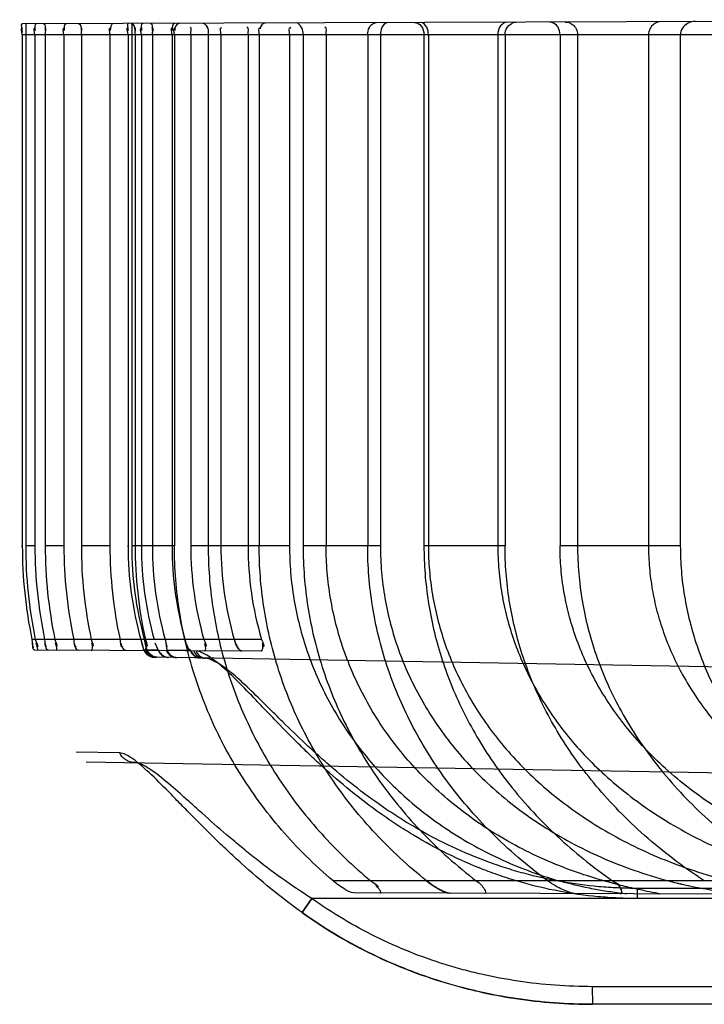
# Model space of a CAD drawing. Header units: millimetres. Extents: x 0 to 297, y 0 to 210.
# Tile 250 of 256: x 145.453 to 145.589, y 157.07 to 157.266. Entities that reach past the tile are written whole.
import ezdxf

# ---------------------------------------------------------------- set-up
doc = ezdxf.new("R2010")
doc.units = ezdxf.units.MM
doc.header["$LTSCALE"] = 16.335
doc.layers.add('INTFCLR_72935', color=7, linetype='CONTINUOUS')

msp = doc.modelspace()

# ---------------------------------------------------------------- linework, layer by layer
at = {"layer": 'INTFCLR_72935', "color": 9, "linetype": 'Continuous'}
for p, q in [((145.6927574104, 157.2659557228), (145.4537157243, 157.2651213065)), ((145.6998135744, 157.2629683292), (145.4536533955, 157.2629683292)), ((145.4535213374, 157.1614668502), (145.4536538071, 157.1614668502)), ((145.4561635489, 157.1614668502), (145.4543252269, 157.1614668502)), ((145.4619149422, 157.1614668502), (145.4581994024, 157.1614668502)), ((145.471057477, 157.1614668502), (145.4653772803, 157.1614668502)), ((145.4745213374, 157.1614683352), (145.4746589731, 157.1614683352)), ((145.4838482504, 157.1614668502), (145.4753768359, 157.1614683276)), ((145.5067196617, 157.1614683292), (145.487103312, 157.1614683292)), ((145.5247761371, 157.1614683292), (145.5094211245, 157.1614668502)), ((145.5495072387, 157.1614668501), (145.5334174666, 157.1614668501)), ((145.5843212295, 157.1614668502), (145.5604420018, 157.1614683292)), ((145.5011566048, 157.1429183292), (145.4555646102, 157.1429183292)), ((145.5010016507, 157.1406002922), (145.4561051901, 157.1407570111)), ((145.4776204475, 157.1408704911), (145.4777986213, 157.1408704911)), ((145.4783963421, 157.1408569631), (145.4806302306, 157.1408169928)), ((145.4870280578, 157.1407025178), (145.4824014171, 157.1407853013)), ((145.4795906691, 157.1393890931), (145.4802976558, 157.1393767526)), ((145.8396077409, 157.1331049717), (145.4803623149, 157.139375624)), ((145.4900593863, 157.1391716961), (145.4895833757, 157.1392146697)), ((145.4729899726, 157.1203664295), (145.4643257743, 157.1205223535)), ((145.4729899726, 157.1203664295), (145.4643257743, 157.1205223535)), ((145.466308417, 157.1186177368), (145.8151688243, 157.1125283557)), ((145.7568966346, 157.0949683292), (145.5153685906, 157.0949683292)), ((145.8396077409, 157.0914683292), (145.5194085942, 157.0925860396)), ((145.8396077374, 157.0934675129), (145.5758024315, 157.0934771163)), ((145.5758390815, 157.0914683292), (145.5758024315, 157.0934771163)), ((145.5111402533, 157.0914683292), (145.5091579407, 157.088638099)), ((145.5111402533, 157.0914683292), (145.5091579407, 157.088638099)), ((145.5092172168, 157.0886683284), (145.5111402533, 157.0914683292)), ((145.5092172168, 157.0886683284), (145.5111402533, 157.0914683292)), ((145.8396077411, 157.0914683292), (145.5111402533, 157.0914683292)), ((145.8186077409, 157.0739683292), (145.5669092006, 157.0739683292)), ((145.5669702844, 157.0704683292), (145.5669092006, 157.0739683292)), ((145.8396077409, 157.0704683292), (145.5669708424, 157.0704683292))]:
    msp.add_line(p, q, dxfattribs=at)
at = {"layer": 'INTFCLR_72935', "color": 6, "linetype": 'Continuous'}
for p, q in [((145.4543254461, 157.2651234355), (145.4543254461, 157.1614683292)), ((145.4753768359, 157.2651969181), (145.4753768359, 157.1614683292)), ((145.4536533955, 157.262968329), (145.4536533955, 157.1614683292)), ((145.4561631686, 157.262968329), (145.4561631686, 157.1614683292)), ((145.4581992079, 157.262968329), (145.4581992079, 157.1614683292)), ((145.4619150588, 157.262968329), (145.4619150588, 157.1614683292)), ((145.4653773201, 157.262968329), (145.4653773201, 157.1614683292)), ((145.4710574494, 157.262968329), (145.4710574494, 157.1614683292)), ((145.4746589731, 157.2629683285), (145.4746589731, 157.1614683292)), ((145.4760590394, 157.262968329), (145.4760590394, 157.1614683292)), ((145.4773070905, 157.2629683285), (145.4773070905, 157.1614683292)), ((145.4794842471, 157.2629683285), (145.4794842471, 157.1614683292)), ((145.4833927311, 157.2629683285), (145.4833927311, 157.1614683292)), ((145.4838477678, 157.262968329), (145.4838477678, 157.1614683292)), ((145.487103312, 157.2629683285), (145.487103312, 157.1614683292)), ((145.4905701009, 157.262968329), (145.4905701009, 157.1614683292)), ((145.4930931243, 157.2629683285), (145.4930931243, 157.1614683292)), ((145.498473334, 157.2629683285), (145.498473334, 157.1614683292)), ((145.5006940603, 157.262968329), (145.5006940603, 157.1614683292)), ((145.5067196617, 157.2629683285), (145.5067196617, 157.1614683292)), ((145.5094203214, 157.262968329), (145.5094203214, 157.1614683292)), ((145.5139919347, 157.2629683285), (145.5139919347, 157.1614683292)), ((145.5222353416, 157.262968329), (145.5222353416, 157.1614683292)), ((145.5247761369, 157.2629683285), (145.5247761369, 157.1614683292)), ((145.5334174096, 157.262968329), (145.5334174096, 157.1614683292)), ((145.5342974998, 157.2629683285), (145.5342974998, 157.1614683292)), ((145.5480768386, 157.2629683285), (145.5480768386, 157.1614683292)), ((145.5495065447, 157.262968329), (145.5495065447, 157.1614683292)), ((145.5604420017, 157.2629683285), (145.5604420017, 157.1614683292)), ((145.563913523, 157.262968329), (145.563913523, 157.1614683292)), ((145.5780073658, 157.2629683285), (145.5780073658, 157.1614683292)), ((145.5843221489, 157.262968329), (145.5843221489, 157.1614683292)), ((145.477162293, 157.1429183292), (145.477580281, 157.1415075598)), ((145.4778859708, 157.1429183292), (145.4782995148, 157.1413256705)), ((145.4820230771, 157.1429183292), (145.4823628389, 157.1414249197)), ((145.4777994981, 157.1408676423), (145.4773612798, 157.1422199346)), ((145.478396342, 157.1408569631), (145.4780841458, 157.1421809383)), ((145.4806302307, 157.1408169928), (145.48006033, 157.1421562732)), ((145.4807797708, 157.1406708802), (145.4806302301, 157.1408169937)), ((145.4824014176, 157.1407853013), (145.4822240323, 157.1421277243)), ((145.4823210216, 157.1406655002), (145.4824014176, 157.1407853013)), ((145.4871591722, 157.1406486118), (145.4870280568, 157.140702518))]:
    msp.add_line(p, q, dxfattribs=at)
at = {"layer": 'INTFCLR_72935', "color": 7, "linetype": 'Continuous'}
for p, q in [((145.4779102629, 157.1406018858), (145.4777387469, 157.1410151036)), ((145.4779102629, 157.1406018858), (145.4777387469, 157.1410151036)), ((145.4777994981, 157.1408676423), (145.4778864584, 157.1406809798)), ((145.4777994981, 157.1408676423), (145.4779048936, 157.1406207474)), ((145.4777994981, 157.1408676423), (145.4779048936, 157.1406207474)), ((145.478410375, 157.1406175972), (145.4783828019, 157.1409996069)), ((145.478410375, 157.1406175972), (145.4783828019, 157.1409996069)), ((145.4783829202, 157.1409857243), (145.4784003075, 157.1405989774)), ((145.4783829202, 157.1409857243), (145.4784003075, 157.1405989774)), ((145.4783953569, 157.1406792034), (145.478396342, 157.1408569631)), ((145.4797999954, 157.1393854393), (145.4797597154, 157.1393861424)), ((145.4802976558, 157.1393767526), (145.4803623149, 157.139375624))]:
    msp.add_line(p, q, dxfattribs=at)
for points in [[(145.497110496, 157.1406334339), (145.4970716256, 157.1406487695), (145.4970315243, 157.1406684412), (145.49699021, 157.140692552), (145.4969476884, 157.1407211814), (145.4969039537, 157.1407543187), (145.496859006, 157.1407919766)], [(145.497071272, 157.1406489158), (145.4971106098, 157.1406333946), (145.4971483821, 157.1406223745), (145.4971847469, 157.1406157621), (145.4972197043, 157.1406134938)]]:
    msp.add_lwpolyline(points, dxfattribs=at)
at = {"layer": 'INTFCLR_72935', "color": 6, "linetype": 'Continuous'}
for centre, radius, start, end in [((145.5446310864, 157.1614683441), 0.0909776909, 180.0000094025, 191.7648973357), ((145.5451202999, 157.1614684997), 0.09079485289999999, 180.0001075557, 191.7890283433), ((145.5465912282, 157.1614687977), 0.0904280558, 180.0002968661, 191.8377301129), ((145.5480742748, 157.1614692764), 0.0898750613, 180.000603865, 191.9119413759), ((145.5510474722, 157.161469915), 0.0891324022, 180.0010193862, 192.0130840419), ((145.5536038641, 157.1614740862), 0.0882266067, 180.0037387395, 192.1410660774), ((145.5535726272, 157.161470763), 0.0881952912, 180.001581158, 192.1432234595), ((145.558159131, 157.1614765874), 0.08710177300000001, 180.0054323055, 192.301978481), ((145.5581149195, 157.1614718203), 0.08705744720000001, 180.002297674, 192.3051127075), ((145.5446402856, 157.1614683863), 0.0699813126, 180.0000468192, 195.3712061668), ((145.5452052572, 157.1614689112), 0.0698284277, 180.0004774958, 195.4061395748), ((145.5618297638, 157.1614796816), 0.0857708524, 180.007583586, 192.4980493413), ((145.5617699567, 157.1614731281), 0.08571088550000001, 180.0032080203, 192.5024241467), ((145.546828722, 157.1614699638), 0.06952164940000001, 180.0013471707, 195.4767179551), ((145.5485431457, 157.1614715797), 0.0690589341, 180.0026968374, 195.5844283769), ((145.5518297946, 157.161473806), 0.0684371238, 180.0045852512, 195.7316051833), ((145.554755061, 157.1614767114), 0.0676518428, 180.0070990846, 195.9215791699), ((145.5597903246, 157.1614803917), 0.0666973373, 180.0103622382, 196.1588992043), ((145.5640393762, 157.1614849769), 0.0655662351, 180.0145478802, 196.4496624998)]:
    msp.add_arc(centre, radius, start, end, dxfattribs=at)
at = {"layer": 'INTFCLR_72935', "color": 7, "linetype": 'Continuous'}
for centre, radius, start, end in [((145.5441836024, 157.1078404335), 0.0164561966, 231.4628252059, 236.7351442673), ((145.5440913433, 157.1077130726), 0.0162990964, 231.437574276, 236.7374489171), ((145.6022933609, 157.1712886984), 0.0789704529, 255.1147150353, 258.0621028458)]:
    msp.add_arc(centre, radius, start, end, dxfattribs=at)
at = {"layer": 'INTFCLR_72935', "color": 6, "linetype": 'Continuous'}
for points in [[(145.4537157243, 157.2651213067), (145.4531355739, 157.2651192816), (145.4536544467, 157.2639620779), (145.4536544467, 157.263381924)], [(145.4536533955, 157.262968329), (145.4536533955, 157.2634355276), (145.4532001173, 157.264368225), (145.4536673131, 157.2643698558)], [(145.4561631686, 157.262968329), (145.4561631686, 157.2634396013), (145.4557540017, 157.2643791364), (145.4562252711, 157.2643807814)], [(145.4564235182, 157.2651307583), (145.4559653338, 157.2651291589), (145.4561816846, 157.2642358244), (145.4561816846, 157.2637776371)], [(145.457864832, 157.2651357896), (145.45832793, 157.2651374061), (145.4581743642, 157.2642445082), (145.4581743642, 157.2637814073)], [(145.4581992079, 157.262968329), (145.4581992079, 157.2634395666), (145.4585887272, 157.2643813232), (145.4581174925, 157.2643796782)], [(145.4619150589, 157.262968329), (145.4619150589, 157.2634402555), (145.4615532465, 157.2643781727), (145.4620251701, 157.2643798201)], [(145.4623841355, 157.2651515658), (145.4619059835, 157.2651498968), (145.4619486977, 157.2642629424), (145.4619486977, 157.2637847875)], [(145.4648276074, 157.2651600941), (145.4653172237, 157.2651618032), (145.4653375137, 157.2642722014), (145.4653375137, 157.2637825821)], [(145.4653773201, 157.262968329), (145.4653773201, 157.2634423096), (145.4657200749, 157.2643858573), (145.4652460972, 157.2643842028)], [(145.4710574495, 157.262968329), (145.4710574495, 157.2634444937), (145.4707422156, 157.2643860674), (145.4712183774, 157.2643877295)], [(145.4717556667, 157.2651842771), (145.4712422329, 157.2651824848), (145.4711065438, 157.2643008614), (145.4711065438, 157.2637874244)], [(145.4746589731, 157.2629683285), (145.4746589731, 157.2634513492), (145.4741910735, 157.2644156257), (145.4746740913, 157.2644173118)], [(145.4747269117, 157.2651946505), (145.4742645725, 157.2651930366), (145.4746635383, 157.2642714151), (145.4746635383, 157.2638090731)], [(145.4752690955, 157.2651965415), (145.4757997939, 157.2651983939), (145.4760036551, 157.2643147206), (145.4760036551, 157.263784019)], [(145.4760590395, 157.262968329), (145.4760590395, 157.2634465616), (145.4763540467, 157.2643929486), (145.4758758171, 157.2643912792)], [(145.4773070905, 157.2629683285), (145.4773070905, 157.2634555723), (145.4768876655, 157.2644267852), (145.4773749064, 157.264428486)], [(145.4775918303, 157.2652046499), (145.4771170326, 157.2652029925), (145.4773273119, 157.2642798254), (145.4773273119, 157.2638050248)], [(145.4791177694, 157.2652099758), (145.479598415, 157.2652116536), (145.479457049, 157.264289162), (145.479457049, 157.2638085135)], [(145.4794842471, 157.2629683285), (145.4794842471, 157.2634556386), (145.4798820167, 157.2644292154), (145.4793947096, 157.2644275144)], [(145.4833927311, 157.2629683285), (145.4833927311, 157.2634561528), (145.4830252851, 157.2644251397), (145.4835131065, 157.2644268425)], [(145.4839069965, 157.2652266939), (145.4834091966, 157.2652249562), (145.4834294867, 157.2643094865), (145.4834294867, 157.2638116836)], [(145.4838477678, 157.262968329), (145.4838477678, 157.2634494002), (145.4835809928, 157.2643938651), (145.4840620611, 157.2643955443)], [(145.4848082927, 157.2652298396), (145.4842413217, 157.2652278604), (145.4839120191, 157.2643511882), (145.4839120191, 157.2637842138)], [(145.487103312, 157.2629683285), (145.487103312, 157.2634582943), (145.4874494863, 157.2644328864), (145.4869595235, 157.2644311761)], [(145.4895004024, 157.2652462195), (145.4899713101, 157.2652478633), (145.4904096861, 157.2646359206), (145.4904096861, 157.26416501)], [(145.4905701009, 157.262968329), (145.4905701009, 157.2634531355), (145.4908149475, 157.2644045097), (145.490330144, 157.2644028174)], [(145.4930931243, 157.2629683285), (145.4930931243, 157.2634603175), (145.4927772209, 157.2644320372), (145.493269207, 157.2644337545)], [(145.498473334, 157.2629683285), (145.498473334, 157.2634633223), (145.4987666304, 157.2644412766), (145.4982716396, 157.2644395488)], [(145.5006940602, 157.262968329), (145.5006940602, 157.2634560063), (145.5004789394, 157.2644040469), (145.5009666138, 157.2644057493)], [(145.5019686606, 157.265289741), (145.501448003, 157.2652879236), (145.5008778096, 157.2646924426), (145.5008778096, 157.2641717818)], [(145.5067196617, 157.2629683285), (145.5067196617, 157.2634650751), (145.5064576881, 157.2644382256), (145.5069544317, 157.2644399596)], [(145.5139919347, 157.2629683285), (145.5139919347, 157.2634688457), (145.5142289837, 157.2644483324), (145.5137284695, 157.2644465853)], [(145.4555646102, 157.1429183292), (145.4556709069, 157.1424079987), (145.4553915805, 157.1413955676), (145.4559128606, 157.141393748)], [(145.4562406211, 157.1429183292), (145.4563482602, 157.1424026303), (145.4570634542, 157.1413640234), (145.4565366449, 157.1413658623)], [(145.4580863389, 157.1429183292), (145.458193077, 157.1424090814), (145.4579680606, 157.141411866), (145.4584883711, 157.1414100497)], [(145.460134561, 157.1429183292), (145.460232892, 157.1424521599), (145.4608391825, 157.1415057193), (145.4603627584, 157.1415073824)], [(145.4638670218, 157.1429183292), (145.4639760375, 157.1424059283), (145.4638040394, 157.1414176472), (145.4643279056, 157.1414158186)], [(145.4673506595, 157.1429183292), (145.4674521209, 157.1424466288), (145.4680186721, 157.1414811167), (145.4675361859, 157.1414828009)], [(145.473057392, 157.1429183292), (145.4731736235, 157.1423851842), (145.4730587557, 157.1413773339), (145.4736044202, 157.1413754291)], [(145.478091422, 157.1429183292), (145.4781965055, 157.1424440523), (145.4787197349, 157.1414662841), (145.478233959, 157.1414679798)], [(145.4859560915, 157.1429183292), (145.4861052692, 157.1423884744), (145.4861032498, 157.141701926), (145.4865470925, 157.1413763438)], [(145.4896983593, 157.1429183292), (145.4898378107, 157.1424291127), (145.4905003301, 157.141418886), (145.4899916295, 157.1414206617)], [(145.5011566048, 157.1429183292), (145.501301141, 157.1424280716), (145.5019177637, 157.1414037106), (145.5014066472, 157.1414054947)], [(145.4561051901, 157.1407570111), (145.455622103, 157.1407586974), (145.4558288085, 157.1416840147), (145.4557302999, 157.1421569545)], [(145.4565850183, 157.1407553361), (145.457067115, 157.1407536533), (145.4564863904, 157.1417162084), (145.4563878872, 157.1421881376)], [(145.4588322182, 157.1407474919), (145.4583533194, 157.1407491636), (145.458385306, 157.1416080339), (145.4582870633, 157.1420767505)], [(145.4602838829, 157.1407424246), (145.4607611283, 157.1407407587), (145.4603718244, 157.1417071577), (145.460273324, 157.1421741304)], [(145.4648361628, 157.1407265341), (145.4643245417, 157.14072832), (145.4641955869, 157.1415669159), (145.4640891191, 157.1420673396)], [(145.4672978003, 157.1407179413), (145.4677859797, 157.1407162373), (145.467583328, 157.1416937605), (145.4674806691, 157.1421710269)], [(145.4742786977, 157.1406935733), (145.4737140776, 157.1406955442), (145.4734182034, 157.1415229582), (145.4732979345, 157.142074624)], [(145.4778197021, 157.1406812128), (145.4783330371, 157.1406794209), (145.4783245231, 157.1416688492), (145.4782134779, 157.1421700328)], [(145.4870280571, 157.1407025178), (145.4866108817, 157.1410085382), (145.4863883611, 157.1415464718), (145.4862481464, 157.1420444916)], [(145.4897785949, 157.1406394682), (145.4902784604, 157.1406377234), (145.4900249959, 157.1416543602), (145.4898879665, 157.14213508)], [(145.5010016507, 157.1406002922), (145.5015254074, 157.140598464), (145.5014885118, 157.1416322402), (145.5013404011, 157.1421346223)], [(145.5228698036, 157.0949683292), (145.5233197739, 157.0945963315), (145.5247472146, 157.0937854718), (145.5241633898, 157.0937875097)], [(145.5246395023, 157.0925677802), (145.5252349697, 157.0925657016), (145.5242611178, 157.0937663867), (145.5238021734, 157.0941458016)]]:
    msp.add_open_spline(points, degree=3, dxfattribs=at)
for points, knots in [([(145.5094203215, 157.262968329), (145.5094203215, 157.2634604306), (145.5093004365, 157.2644088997), (145.5084847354, 157.2653124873), (145.5080091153, 157.2653108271)], [0, 0, 0, 0, 0.5085141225, 1, 1, 1, 1]), ([(145.5222353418, 157.262968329), (145.5222353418, 157.2634633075), (145.5224009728, 157.264509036), (145.523359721, 157.2653644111), (145.5239059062, 157.2653663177)], [0, 0, 0, 0, 0.4754073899, 1, 1, 1, 1]), ([(145.5261982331, 157.2653743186), (145.5257023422, 157.2653725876), (145.5248863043, 157.2644229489), (145.524776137, 157.2634599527), (145.524776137, 157.2629683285)], [0, 0, 0, 0, 0.5021618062, 1, 1, 1, 1]), ([(145.5315652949, 157.2653930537), (145.5320543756, 157.2653947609), (145.5331334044, 157.264724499), (145.5334174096, 157.2635751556), (145.5334174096, 157.262968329)], [0, 0, 0, 0, 0.4462807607, 1, 1, 1, 1]), ([(145.5342974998, 157.2629683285), (145.5342974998, 157.2634755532), (145.5341485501, 157.2644975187), (145.5332374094, 157.2653988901), (145.5327152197, 157.2653970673)], [0, 0, 0, 0, 0.4927298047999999, 1, 1, 1, 1]), ([(145.5499648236, 157.2654572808), (145.5494634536, 157.2654555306), (145.5483577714, 157.2647703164), (145.5480768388, 157.2635894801), (145.5480768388, 157.2629683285)], [0, 0, 0, 0, 0.4466476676, 1, 1, 1, 1]), ([(145.5495065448, 157.262968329), (145.5495065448, 157.2634699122), (145.5497967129, 157.2646926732), (145.5510171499, 157.2654609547), (145.5517099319, 157.265463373)], [0, 0, 0, 0, 0.4199565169, 1, 1, 1, 1]), ([(145.5604420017, 157.2629683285), (145.5604420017, 157.2634805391), (145.5601731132, 157.2646793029), (145.5589974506, 157.2654888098), (145.5583329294, 157.2654864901)], [0, 0, 0, 0, 0.4352808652, 1, 1, 1, 1]), ([(145.561448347, 157.2654973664), (145.5619468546, 157.2654991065), (145.5632465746, 157.2650905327), (145.563913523, 157.2637394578), (145.563913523, 157.262968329)], [0, 0, 0, 0, 0.3926395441, 1, 1, 1, 1]), ([(145.5805507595, 157.265564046), (145.580028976, 157.2655622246), (145.5786872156, 157.2651483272), (145.5780073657, 157.2637540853), (145.5780073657, 157.2629683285)], [0, 0, 0, 0, 0.3990587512, 1, 1, 1, 1]), ([(145.5873129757, 157.2655876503), (145.5867826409, 157.265585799), (145.5853461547, 157.2653014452), (145.5843221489, 157.2638577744), (145.5843221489, 157.262968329)], [0, 0, 0, 0, 0.373534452, 1, 1, 1, 1]), ([(145.5153685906, 157.0949683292), (145.5135190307, 157.0965390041), (145.5099632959, 157.0998009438), (145.5050565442, 157.1050591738), (145.5006321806, 157.1106118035), (145.4967058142, 157.1164221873), (145.4932889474, 157.122451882), (145.490386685, 157.1286711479), (145.4880049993, 157.1350475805), (145.4861486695, 157.1415487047), (145.4848215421, 157.1481408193), (145.4840246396, 157.1547904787), (145.483847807, 157.1592453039), (145.4838477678, 157.1614683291)], [0, 0, 0, 0, 0.09585162, 0.1903843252, 0.2838269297, 0.3760165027, 0.4671130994, 0.5573134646, 0.6468418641, 0.7357105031, 0.8241056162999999, 0.9121859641, 1, 1, 1, 1]), ([(145.4905701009, 157.1614683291), (145.4905701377, 157.1594279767), (145.4907223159, 157.1553418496), (145.4914077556, 157.1492407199), (145.4925483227, 157.1431872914), (145.4941423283, 157.137209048), (145.4961873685, 157.1313281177), (145.4986811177, 157.1255663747), (145.5016200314, 157.1199499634), (145.5050004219, 157.1145018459), (145.5088180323, 157.1092460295), (145.5130685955, 157.1042077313), (145.5177487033, 157.0994087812), (145.5211176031, 157.0964169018), (145.5228698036, 157.0949683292)], [0, 0, 0, 0, 0.0801442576, 0.1604369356, 0.2409453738, 0.321879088, 0.4032413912, 0.4852916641, 0.5682634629, 0.6520056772, 0.7369145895, 0.8231989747, 0.9106998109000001, 1, 1, 1, 1]), ([(145.5339310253, 157.0949683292), (145.5321081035, 157.096428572), (145.5286057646, 157.0994434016), (145.5237452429, 157.1042887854), (145.5193441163, 157.1093732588), (145.5154047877, 157.1146668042), (145.5119299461, 157.1201424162), (145.5089222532, 157.1257722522), (145.506379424, 157.1315336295), (145.5043016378, 157.1374000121), (145.5026876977, 157.1433497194), (145.5015365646, 157.1493611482), (145.5008469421, 157.1554063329), (145.5006940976, 157.1594508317), (145.5006940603, 157.1614683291)], [0, 0, 0, 0, 0.0911202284, 0.1800985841, 0.2675184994, 0.3532283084, 0.4372875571, 0.5202852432, 0.6020070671, 0.6827408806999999, 0.7628486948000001, 0.8422794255, 0.921292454, 1, 1, 1, 1]), ([(145.5067196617, 157.1614683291), (145.5067196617, 157.1596986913), (145.5068666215, 157.156155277), (145.5075289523, 157.1508670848), (145.5086316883, 157.1456347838), (145.5101705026, 157.140481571), (145.5121411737, 157.1354417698), (145.514541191, 157.1305342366), (145.5173629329, 157.1257902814), (145.5206030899, 157.1212309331), (145.5242513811, 157.1168884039), (145.5283015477, 157.1127869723), (145.5327397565, 157.1089580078), (145.53755872, 157.1054258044), (145.5427369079, 157.1022253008), (145.5482652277, 157.099378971), (145.5541183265, 157.0969195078), (145.5581833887, 157.0955706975), (145.5602588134, 157.0949683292)], [0, 0, 0, 0, 0.0579364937, 0.1159506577, 0.1742924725, 0.2327980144, 0.291825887, 0.3512558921, 0.4114517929, 0.472336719, 0.5341796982, 0.59693541, 0.6608494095, 0.7258819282, 0.7923435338, 0.8599421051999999, 0.9292482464, 1, 1, 1, 1]), ([(145.5094203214, 157.1614683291), (145.5094203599, 157.1594460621), (145.5095785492, 157.1553941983), (145.5102913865, 157.1493434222), (145.5114791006, 157.1433341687), (145.5131415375, 157.1373941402), (145.5152798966, 157.1315407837), (145.5178956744, 157.1257943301), (145.5209904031, 157.1201784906), (145.5245697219, 157.114711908), (145.5286357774, 157.109419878), (145.5331886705, 157.1043306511), (145.5382395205, 157.099464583), (145.54188336, 157.0964392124), (145.5437892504, 157.0949683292)], [0, 0, 0, 0, 0.0782378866, 0.1566901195, 0.2354847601, 0.3149811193, 0.3950906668, 0.4763403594, 0.5590115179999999, 0.6429221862, 0.7288937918, 0.8169637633, 0.9068592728, 1, 1, 1, 1]), ([(145.5691870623, 157.0949683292), (145.5670100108, 157.0955775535), (145.562740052, 157.0969464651), (145.5565896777, 157.0994553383), (145.5507930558, 157.102365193), (145.5453869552, 157.1056347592), (145.540387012, 157.1092306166), (145.5358038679, 157.1131194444), (145.5316480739, 157.1172663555), (145.5279226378, 157.1216442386), (145.5246350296, 157.1262178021), (145.5217855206, 157.1309615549), (145.5193755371, 157.1358470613), (145.5174065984, 157.1408473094), (145.5158774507, 157.1459380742), (145.5147875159, 157.1510865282), (145.5141361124, 157.1562709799), (145.5139919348, 157.1597387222), (145.5139919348, 157.1614683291)], [0, 0, 0, 0, 0.0730252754, 0.1446783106, 0.2143584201, 0.2823214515, 0.3485485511, 0.4130866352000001, 0.4762712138, 0.5379837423, 0.5985691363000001, 0.6580115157, 0.7165353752, 0.7743372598, 0.831400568, 0.8880401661, 0.9441298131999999, 1, 1, 1, 1]), ([(145.5579821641, 157.0949683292), (145.5559736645, 157.0964514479), (145.5521315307, 157.0995083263), (145.5468082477, 157.1044392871), (145.54202663, 157.1095956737), (145.5377801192, 157.1149435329), (145.5340645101, 157.120449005), (145.5308694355, 157.1260865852), (145.528184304, 157.1318340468), (145.5260006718, 157.13766878), (145.5243119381, 157.1435686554), (145.5231112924, 157.1495177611), (145.5223941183, 157.1554879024), (145.5222353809, 157.1594793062), (145.5222353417, 157.1614683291)], [0, 0, 0, 0, 0.0956042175, 0.1878011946, 0.277598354, 0.3646148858, 0.4490293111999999, 0.5316751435, 0.6124918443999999, 0.6916911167, 0.7699821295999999, 0.8472326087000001, 0.9238370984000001, 1, 1, 1, 1]), ([(145.5247761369, 157.1614683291), (145.5247761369, 157.159733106), (145.5249255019, 157.15625795), (145.5255989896, 157.1510687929), (145.5267219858, 157.1459288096), (145.5282925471, 157.1408576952), (145.530309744, 157.1358840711), (145.5327750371, 157.1310291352), (145.5356901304, 157.1263120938), (145.5390525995, 157.1217647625), (145.5428699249, 157.1174031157), (145.5471319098, 157.1132689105), (145.5518498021, 157.109378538), (145.5570103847, 157.105774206), (145.5626187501, 157.1024833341), (145.5686661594, 157.0995425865), (145.5751529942, 157.096985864), (145.5796793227, 157.0955917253), (145.5820070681, 157.0949683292)], [0, 0, 0, 0, 0.05513505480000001, 0.1103607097, 0.1660682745, 0.2220981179, 0.2788395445, 0.3363987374, 0.3949040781, 0.4548266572, 0.5158904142, 0.5788682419, 0.6432825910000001, 0.7099828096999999, 0.7786635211, 0.8496848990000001, 0.9234316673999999, 1, 1, 1, 1]), ([(145.5334174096, 157.1614683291), (145.5334174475, 157.1596246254), (145.5335593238, 157.1559302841), (145.5341991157, 157.1504067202), (145.5352664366, 157.144913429), (145.5367633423, 157.1394648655), (145.5386952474, 157.1340711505), (145.5410659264, 157.1287524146), (145.5438863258, 157.1235137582), (145.5471611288, 157.1183802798), (145.550908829, 157.1133595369), (145.5551396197, 157.108473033), (145.5598636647, 157.1037466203), (145.5651116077, 157.0991912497), (145.5688840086, 157.0963546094), (145.5708627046, 157.0949683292)], [0, 0, 0, 0, 0.0696909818, 0.1395844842, 0.2099873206, 0.2810090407, 0.3529635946, 0.4263443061, 0.5009139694, 0.5776514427, 0.6562991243, 0.7375271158, 0.8217605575, 0.9086768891, 1, 1, 1, 1]), ([(145.5342974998, 157.1614683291), (145.5342974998, 157.1598555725), (145.5344310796, 157.1566262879), (145.5350333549, 157.1518012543), (145.536039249, 157.1470097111), (145.5374475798, 157.1422746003), (145.5392614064, 157.1376046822), (145.541478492, 157.1330367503), (145.5441099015, 157.1285668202), (145.5471495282, 157.1242328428), (145.5506160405, 157.1200356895), (145.5545055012, 157.1160103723), (145.5588283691, 157.112176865), (145.563588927, 157.1085620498), (145.5687919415, 157.1051956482), (145.5744401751, 157.1021097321), (145.5805427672, 157.0993336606), (145.5871074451, 157.0969021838), (145.5916916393, 157.095568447), (145.5940550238, 157.0949683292)], [0, 0, 0, 0, 0.0502076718, 0.1004829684, 0.1512123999, 0.202452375, 0.254105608, 0.3070045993, 0.3603502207, 0.4154150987, 0.4716304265, 0.5296464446, 0.5894967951, 0.6513269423, 0.7155570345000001, 0.7822425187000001, 0.8515171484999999, 0.9240891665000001, 1, 1, 1, 1]), ([(145.5480768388, 157.1614683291), (145.5480768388, 157.1598793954), (145.5482119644, 157.1566975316), (145.5488213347, 157.1519424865), (145.5498407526, 157.147213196), (145.5512697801, 157.1425377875), (145.5531129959, 157.1379200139), (145.5553704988, 157.1333945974), (145.5580585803, 157.1289559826), (145.5611803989, 157.1246317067), (145.564749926, 157.120438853), (145.5687858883, 157.1163910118), (145.5732838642, 157.1125329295), (145.5782828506, 157.1088686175), (145.5837685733, 157.1054514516), (145.5897835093, 157.1022977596), (145.5963262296, 157.0994540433), (145.6034445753, 157.0969500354), (145.6084318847, 157.0955840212), (145.6110204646, 157.0949683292)], [0, 0, 0, 0, 0.04821679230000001, 0.0965044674, 0.1453076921, 0.1948477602, 0.2446870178, 0.2960153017, 0.3481358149, 0.4019819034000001, 0.4576846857, 0.5150568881, 0.5752645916, 0.63732814, 0.7029646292, 0.7712006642, 0.8432372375, 0.9192572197, 1, 1, 1, 1]), ([(145.5890843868, 157.0949683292), (145.5869674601, 157.0963601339), (145.5828982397, 157.0992364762), (145.5772381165, 157.1038770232), (145.5721502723, 157.1087131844), (145.5676412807, 157.1136835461), (145.5636780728, 157.1187716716), (145.5602452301, 157.1239469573), (145.5573123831, 157.1292029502), (145.5548672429, 157.1345102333), (145.5528897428, 157.1398647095), (145.5513676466, 157.1452509), (145.5502901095, 157.1506533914), (145.5496483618, 157.1560623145), (145.5495065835, 157.1596710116), (145.5495065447, 157.1614683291)], [0, 0, 0, 0, 0.09420037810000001, 0.1851070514, 0.2719172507, 0.3549664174, 0.4344014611, 0.5114976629, 0.5856535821, 0.6579783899, 0.7285523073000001, 0.7976725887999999, 0.8658802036, 0.933171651, 1, 1, 1, 1]), ([(145.6275024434, 157.0949683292), (145.6246405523, 157.0955953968), (145.6191208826, 157.0969950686), (145.6112354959, 157.0995923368), (145.6040344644, 157.1025541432), (145.5974641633, 157.1058408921), (145.591550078, 157.1093786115), (145.5862003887, 157.1131660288), (145.581458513, 157.1171131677), (145.5772302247, 157.1212446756), (145.5735419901, 157.1254812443), (145.5703343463, 157.1298447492), (145.5676134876, 157.1342709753), (145.5653519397, 157.1387564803), (145.563531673, 157.1432803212), (145.5621382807, 157.1478175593), (145.5611542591, 157.152371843), (145.5605700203, 157.1569188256), (145.5604420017, 157.1599560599), (145.5604420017, 157.1614683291)], [0, 0, 0, 0, 0.0860399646, 0.1670737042, 0.2436162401, 0.3144966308, 0.3826285, 0.4457983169, 0.5068027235, 0.563622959, 0.6192288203, 0.6715731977, 0.7224889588, 0.7716324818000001, 0.818920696, 0.8655254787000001, 0.9108522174, 0.9555886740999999, 1, 1, 1, 1]), ([(145.5639135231, 157.1614683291), (145.5639135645, 157.1596554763), (145.5640661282, 157.1560209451), (145.5647548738, 157.150582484), (145.5659059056, 157.145170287), (145.5675260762, 157.1397874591), (145.5696246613, 157.1344492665), (145.572217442, 157.1291610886), (145.5753274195, 157.1239254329), (145.5789698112, 157.1187713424), (145.5831757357, 157.1137084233), (145.5879576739, 157.1087728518), (145.5933824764, 157.1039515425), (145.5994914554, 157.0992812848), (145.6039157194, 157.0963812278), (145.6062404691, 157.0949683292)], [0, 0, 0, 0, 0.0659665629, 0.1321870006, 0.1992551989, 0.2670757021, 0.3365090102, 0.4077409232, 0.4811554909, 0.5578687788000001, 0.6371571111, 0.7204276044, 0.8076977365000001, 0.9010082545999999, 1, 1, 1, 1]), ([(145.5780073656, 157.1614683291), (145.5780073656, 157.1600271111), (145.5781315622, 157.1571340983), (145.5786924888, 157.1528107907), (145.5796302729, 157.1485011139), (145.5809493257, 157.1442228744), (145.5826556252, 157.1399876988), (145.5847662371, 157.1357854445), (145.5872897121, 157.1316443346), (145.5902468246, 157.1275658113), (145.5936596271, 157.1235603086), (145.5975439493, 157.1196611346), (145.6019610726, 157.1158508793), (145.6068865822, 157.1122035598), (145.6124410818, 157.1086843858), (145.6185840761, 157.1053811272), (145.6254438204, 157.1022859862), (145.6330142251, 157.0994708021), (145.6414672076, 157.0969519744), (145.6474338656, 157.0955891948), (145.6505863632, 157.0949683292)], [0, 0, 0, 0, 0.0405302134, 0.0813143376, 0.1224569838, 0.1644135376, 0.2070668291, 0.250714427, 0.2965118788, 0.3432907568, 0.3922413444, 0.4443486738, 0.4979133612, 0.5561428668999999, 0.6165462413, 0.6826768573, 0.7521219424, 0.8280242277, 0.909641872, 1, 1, 1, 1]), ([(145.5843221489, 157.1614683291), (145.5843221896, 157.1598053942), (145.5844597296, 157.1564729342), (145.5850809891, 157.1514798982), (145.5861199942, 157.1465081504), (145.5875856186, 157.1415467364), (145.5894829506, 157.1366240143), (145.5918390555, 157.1317138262), (145.5946590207, 157.1268559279), (145.5979884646, 157.1220210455), (145.6018356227, 157.1172540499), (145.6062486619, 157.1125521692), (145.6112429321, 157.1079521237), (145.6169028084, 157.1034368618), (145.6232893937, 157.0990363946), (145.6279029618, 157.0963036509), (145.6303313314, 157.0949683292)], [0, 0, 0, 0, 0.0587559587, 0.1176869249, 0.1775873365, 0.2380122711, 0.3002795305, 0.3637904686, 0.4302443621, 0.4985418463, 0.5710083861, 0.6464757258, 0.7261783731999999, 0.8107092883, 0.9020827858, 1, 1, 1, 1]), ([(145.5194085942, 157.0925860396), (145.5188437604, 157.0925880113), (145.5174185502, 157.0934849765), (145.5161369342, 157.0943158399), (145.5153685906, 157.0949683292)], [0, 0, 0, 0, 0.3591165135, 1, 1, 1, 1]), ([(145.5437892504, 157.0949683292), (145.5441930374, 157.094656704), (145.5448450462, 157.0943556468), (145.5459727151, 157.092493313), (145.545451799, 157.0924951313)], [0, 0, 0, 0, 0.4947301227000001, 1, 1, 1, 1]), ([(145.5635905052, 157.092431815), (145.5631260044, 157.0924334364), (145.5622138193, 157.092701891), (145.5608906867, 157.0932330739), (145.5594607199, 157.0939737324), (145.5584961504, 157.0945887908), (145.5579821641, 157.0949683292)], [0, 0, 0, 0, 0.2243253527, 0.4487052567, 0.691438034, 1, 1, 1, 1]), ([(145.5724326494, 157.09240095), (145.5728844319, 157.092399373), (145.5723335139, 157.0944226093), (145.5713895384, 157.0945992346), (145.5708627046, 157.0949683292)], [0, 0, 0, 0, 0.4125718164, 1, 1, 1, 1]), ([(145.5708627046, 157.0949683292), (145.5713107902, 157.0946543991), (145.5721379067, 157.0944250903), (145.572958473, 157.0923991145), (145.5724326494, 157.09240095)], [0, 0, 0, 0, 0.5099196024, 1, 1, 1, 1])]:
    msp.add_open_spline(points, degree=3, knots=knots, dxfattribs=at)
at = {"layer": 'INTFCLR_72935', "color": 7, "linetype": 'Continuous'}
for points, knots in [([(145.4957277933, 157.1429183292), (145.4958529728, 157.1424849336), (145.4961917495, 157.1417154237), (145.4967391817, 157.1406128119), (145.4972197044, 157.1406134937)], [0, 0, 0, 0, 0.4842150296, 1, 1, 1, 1]), ([(145.4778924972, 157.140699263), (145.4779336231, 157.1406090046), (145.4782965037, 157.1399168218), (145.4791146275, 157.1393974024), (145.4797999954, 157.1393854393)], [0, 0, 0, 0, 0.1264068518, 1, 1, 1, 1]), ([(145.4783828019, 157.1409996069), (145.4784985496, 157.140558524), (145.4790079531, 157.1397164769), (145.4799441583, 157.1393829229), (145.4804002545, 157.1393749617)], [0, 0, 0, 0, 0.4999186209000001, 1, 1, 1, 1]), ([(145.4803953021, 157.1393750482), (145.4799421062, 157.1393829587), (145.4790140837, 157.1397107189), (145.478490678, 157.1405442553), (145.4783829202, 157.1409857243)], [0, 0, 0, 0, 0.4993582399, 1, 1, 1, 1]), ([(145.5386264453, 157.0925192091), (145.538133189, 157.0925194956), (145.5369899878, 157.0930196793), (145.5354407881, 157.0938514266), (145.5343865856, 157.0946038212), (145.5339320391, 157.0949680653)], [0, 0, 0, 0, 0.2771685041, 0.6726937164, 1, 1, 1, 1]), ([(145.5339332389, 157.0949673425), (145.5343799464, 157.0946094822), (145.5352638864, 157.0939736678), (145.5367983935, 157.0931231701), (145.5379287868, 157.0925178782), (145.5386264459, 157.0925186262)], [0, 0, 0, 0, 0.3219525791, 0.6075491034, 1, 1, 1, 1]), ([(145.5386262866, 157.0925189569), (145.5381328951, 157.0925206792), (145.5369129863, 157.0930514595), (145.5358079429, 157.0936552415), (145.5351516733, 157.0940843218)], [0, 0, 0, 0, 0.3862230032, 1, 1, 1, 1]), ([(145.5736549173, 157.0923966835), (145.573148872, 157.0924026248), (145.5721052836, 157.0925607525), (145.5705130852, 157.0927627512), (145.5689691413, 157.0930110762), (145.567423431, 157.0932825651), (145.5657779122, 157.093603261), (145.5638051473, 157.0940331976), (145.561928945, 157.0944982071), (145.5607054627, 157.0948390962), (145.5602588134, 157.0949683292)], [0, 0, 0, 0, 0.1111527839, 0.2308336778, 0.3528907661, 0.4544545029, 0.5755439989, 0.7210662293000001, 0.8978765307, 1, 1, 1, 1]), ([(145.5801102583, 157.09237415), (145.5805774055, 157.0923759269), (145.5781032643, 157.0927937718), (145.5772568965, 157.0929955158), (145.5754064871, 157.0933833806), (145.573827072, 157.0937540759), (145.5716708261, 157.0942886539), (145.5701699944, 157.094692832), (145.5691870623, 157.0949683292)], [0, 0, 0, 0, 0.1247981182, 0.2793299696, 0.4108290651, 0.5833480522, 0.7272929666, 1, 1, 1, 1]), ([(145.5820070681, 157.0949683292), (145.5825150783, 157.0948328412), (145.5834880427, 157.0945836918), (145.585269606, 157.0941670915), (145.5872140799, 157.0937600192), (145.5892603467, 157.09338398), (145.5909704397, 157.0931027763), (145.5925861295, 157.0928635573), (145.5940884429, 157.0926609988), (145.5958202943, 157.0924696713), (145.596975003, 157.0923202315), (145.5976807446, 157.0923128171)], [0, 0, 0, 0, 0.0990909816, 0.1892727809, 0.3448110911, 0.473452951, 0.5813641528, 0.6714167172, 0.7812904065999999, 0.8669820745, 1, 1, 1, 1])]:
    msp.add_open_spline(points, degree=3, knots=knots, dxfattribs=at)
for points in [[(145.4957277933, 157.1429183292), (145.4958879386, 157.1423712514), (145.4959767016, 157.1417209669), (145.4964094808, 157.1413499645)], [(145.4777387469, 157.1410151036), (145.4779166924, 157.1401686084), (145.4788939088, 157.1394012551), (145.4797587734, 157.1393861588)], [(145.4778864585, 157.1406809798), (145.4781764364, 157.1399811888), (145.4790006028, 157.1394133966), (145.4797597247, 157.1393864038)], [(145.480265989, 157.1393773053), (145.4795116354, 157.1393904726), (145.4786854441, 157.1399398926), (145.4783809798, 157.1406301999)], [(145.4783811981, 157.1406164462), (145.4786616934, 157.1399203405), (145.4795106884, 157.1393904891), (145.4802610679, 157.1393773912)], [(145.4802976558, 157.1393767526), (145.4795292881, 157.1393901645), (145.4786865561, 157.139968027), (145.478395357, 157.1406792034)], [(145.4803623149, 157.139375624), (145.4795419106, 157.1393899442), (145.478637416, 157.1400726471), (145.478396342, 157.1408569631)], [(145.496859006, 157.1407919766), (145.4964864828, 157.1411129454), (145.4961908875, 157.1415553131), (145.4960524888, 157.1420271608)], [(145.4797991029, 157.1393854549), (145.4797890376, 157.1393856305), (145.4797789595, 157.1393859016), (145.4797688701, 157.1393862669)], [(145.4797991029, 157.1393854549), (145.4797890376, 157.1393856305), (145.4797789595, 157.1393859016), (145.4797688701, 157.1393862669)]]:
    msp.add_open_spline(points, degree=3, dxfattribs=at)
at = {"layer": 'INTFCLR_72935', "color": 9, "linetype": 'Continuous'}
for points in [[(145.4806302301, 157.1408169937), (145.4808691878, 157.1400358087), (145.4817667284, 157.1393511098), (145.4825835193, 157.1393368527)], [(145.4807797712, 157.1406708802), (145.4810593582, 157.1399481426), (145.4819076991, 157.1393486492), (145.4826825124, 157.1393351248)], [(145.4823210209, 157.1406655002), (145.4825930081, 157.1399354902), (145.4834446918, 157.1393218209), (145.4842236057, 157.1393082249)], [(145.4824014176, 157.1407853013), (145.4826387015, 157.1400065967), (145.4835307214, 157.1393203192), (145.4843446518, 157.139306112)], [(145.4870280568, 157.140702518), (145.4872609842, 157.1399302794), (145.4881385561, 157.1392398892), (145.4889450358, 157.139225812)], [(145.487159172, 157.1406486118), (145.4874068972, 157.1398967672), (145.4882676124, 157.1392376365), (145.4890590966, 157.1392238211)], [(145.4876839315, 157.14064678), (145.487928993, 157.1398926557), (145.4887905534, 157.1392285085), (145.4895833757, 157.1392146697)], [(145.4881490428, 157.1406451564), (145.4883742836, 157.1398731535), (145.489255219, 157.1391777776), (145.4900593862, 157.1391716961)]]:
    msp.add_open_spline(points, degree=3, dxfattribs=at)
for points, knots in [([(145.5758390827, 157.0914683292), (145.5745279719, 157.0914683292), (145.5719090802, 157.091528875), (145.5667042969, 157.0918911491), (145.5602582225, 157.0927931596), (145.5539282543, 157.0942890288), (145.549580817, 157.0956400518), (145.5471135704, 157.0965008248), (145.5434470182, 157.0978747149), (145.5380886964, 157.1002355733), (145.5323976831, 157.103351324), (145.5285691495, 157.105754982), (145.5264261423, 157.107187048), (145.5232967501, 157.1093629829), (145.5188341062, 157.1127688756), (145.5146241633, 157.1164095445), (145.5119532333, 157.1188683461), (145.5102508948, 157.1204716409), (145.5074528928, 157.123190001), (145.5044332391, 157.1262747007), (145.5015869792, 157.1292517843), (145.4990671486, 157.1318956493), (145.4962540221, 157.1348068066), (145.4935847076, 157.1373436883), (145.4916408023, 157.1389053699), (145.4901023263, 157.1399463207), (145.4889152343, 157.140516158), (145.4881490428, 157.1406451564)], [0, 0, 0, 0, 0.0379232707, 0.0757368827, 0.1508677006, 0.2258996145, 0.2635865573, 0.2825059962, 0.3014750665, 0.3768352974, 0.4516207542, 0.4889208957, 0.5075613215, 0.5261680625, 0.5991637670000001, 0.669801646, 0.687073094, 0.7041697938, 0.7374397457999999, 0.7999020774, 0.8290123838, 0.8565739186, 0.9055447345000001, 0.9461000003, 0.9630213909, 0.9775263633, 1, 1, 1, 1]), ([(145.5758024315, 157.0934771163), (145.5745233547, 157.093477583), (145.5719689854, 157.0935337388), (145.5668938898, 157.0938686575), (145.5606118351, 157.0947062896), (145.5544381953, 157.0960941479), (145.5501962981, 157.0973499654), (145.5477900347, 157.0981491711), (145.5442194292, 157.0994245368), (145.539000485, 157.1016128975), (145.5334459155, 157.1045087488), (145.5297063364, 157.106743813), (145.5276145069, 157.1080749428), (145.5245619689, 157.1100927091), (145.5202082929, 157.1132557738), (145.5160895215, 157.1166422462), (145.5134736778, 157.1189274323), (145.5118087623, 157.120417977), (145.5090690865, 157.1229428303), (145.5061087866, 157.1258111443), (145.5033144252, 157.1285785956), (145.5008367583, 157.131037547), (145.4980645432, 157.1337476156), (145.4954323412, 157.1361058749), (145.493514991, 157.1375551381), (145.4919866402, 157.1385272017), (145.4908138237, 157.1390522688), (145.4900593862, 157.1391716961)], [0, 0, 0, 0, 0.0383566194, 0.0765882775, 0.1524821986, 0.2281419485, 0.2660791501, 0.2851059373, 0.3041697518, 0.3797738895, 0.4545801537, 0.4918074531, 0.5103912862, 0.5289290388, 0.601533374, 0.6716326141, 0.688753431, 0.7056927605, 0.7386433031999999, 0.8004713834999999, 0.8292865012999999, 0.8565813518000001, 0.9051509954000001, 0.9455378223, 0.9624849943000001, 0.9770944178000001, 1, 1, 1, 1]), ([(145.5092172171, 157.0886683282), (145.5071012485, 157.0901818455), (145.503001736, 157.093324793), (145.4981313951, 157.0975207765), (145.4948608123, 157.1005416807), (145.4930403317, 157.1022737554), (145.4904455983, 157.1047865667), (145.4875643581, 157.1076876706), (145.4847722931, 157.1105479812), (145.4832747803, 157.1120780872), (145.4812913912, 157.1140907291), (145.4791457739, 157.1162237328), (145.4767910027, 157.1183028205), (145.4750988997, 157.1195667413), (145.4737970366, 157.1203532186), (145.4729894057, 157.120367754)], [0, 0, 0, 0, 0.1614681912, 0.3203662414, 0.3988268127, 0.437785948, 0.4763248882, 0.6230093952, 0.6915352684, 0.7244099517, 0.7558972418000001, 0.8668824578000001, 0.9125242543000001, 0.9498653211, 1, 1, 1, 1]), ([(145.4759708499, 157.1184490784), (145.4753608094, 157.1184597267), (145.4741154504, 157.1188364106), (145.4732621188, 157.1198135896), (145.4729894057, 157.120367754)], [0, 0, 0, 0, 0.4969458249, 1, 1, 1, 1]), ([(145.5111402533, 157.0914683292), (145.5091086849, 157.0927540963), (145.5051557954, 157.0954053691), (145.5004441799, 157.0989839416), (145.4972724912, 157.1015562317), (145.4955096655, 157.1030312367), (145.4929966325, 157.1051661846), (145.4902024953, 157.1076389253), (145.4874885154, 157.1100752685), (145.4860321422, 157.1113784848), (145.4840972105, 157.1130972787), (145.4819979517, 157.1149230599), (145.4797015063, 157.1166892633), (145.478022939, 157.117783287), (145.4767521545, 157.1184354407), (145.4759708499, 157.1184490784)], [0, 0, 0, 0, 0.1620913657, 0.3206764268, 0.3987046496, 0.4373931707, 0.4756366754, 0.6210123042, 0.6889180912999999, 0.7215200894, 0.7527735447, 0.8633811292, 0.9093085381, 0.9473176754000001, 1, 1, 1, 1]), ([(145.5669092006, 157.0739683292), (145.5619579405, 157.07396909), (145.5545171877, 157.0745167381), (145.5459942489, 157.076124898), (145.5411783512, 157.077323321), (145.5340534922, 157.0793907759), (145.5236817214, 157.0835204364), (145.5151614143, 157.0885992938), (145.5111402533, 157.0914683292)], [0, 0, 0, 0, 0.2502859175, 0.3753259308, 0.438124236, 0.5010819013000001, 0.750296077, 1, 1, 1, 1]), ([(145.566970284, 157.0704683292), (145.5618578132, 157.0704683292), (145.5516258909, 157.0712238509), (145.5403610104, 157.07379856), (145.5330703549, 157.0762254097), (145.5282558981, 157.0780406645), (145.5200401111, 157.0817046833), (145.513394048, 157.0856807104), (145.5092172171, 157.0886683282)], [0, 0, 0, 0, 0.2494389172, 0.4984799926, 0.5614091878, 0.6242888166, 0.7494450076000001, 1, 1, 1, 1]), ([(145.5092172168, 157.0886683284), (145.5133848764, 157.0856872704), (145.5222094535, 157.080404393), (145.5329576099, 157.0761082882), (145.5403385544, 157.0739576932), (145.5453249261, 157.0727119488), (145.5541454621, 157.0710391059), (145.5618467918, 157.0704683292), (145.5669702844, 157.0704683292)], [0, 0, 0, 0, 0.2500074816, 0.4993263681, 0.5622782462, 0.6250575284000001, 0.7500206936, 1, 1, 1, 1])]:
    msp.add_open_spline(points, degree=3, knots=knots, dxfattribs=at)

doc.saveas('drawing.dxf')
